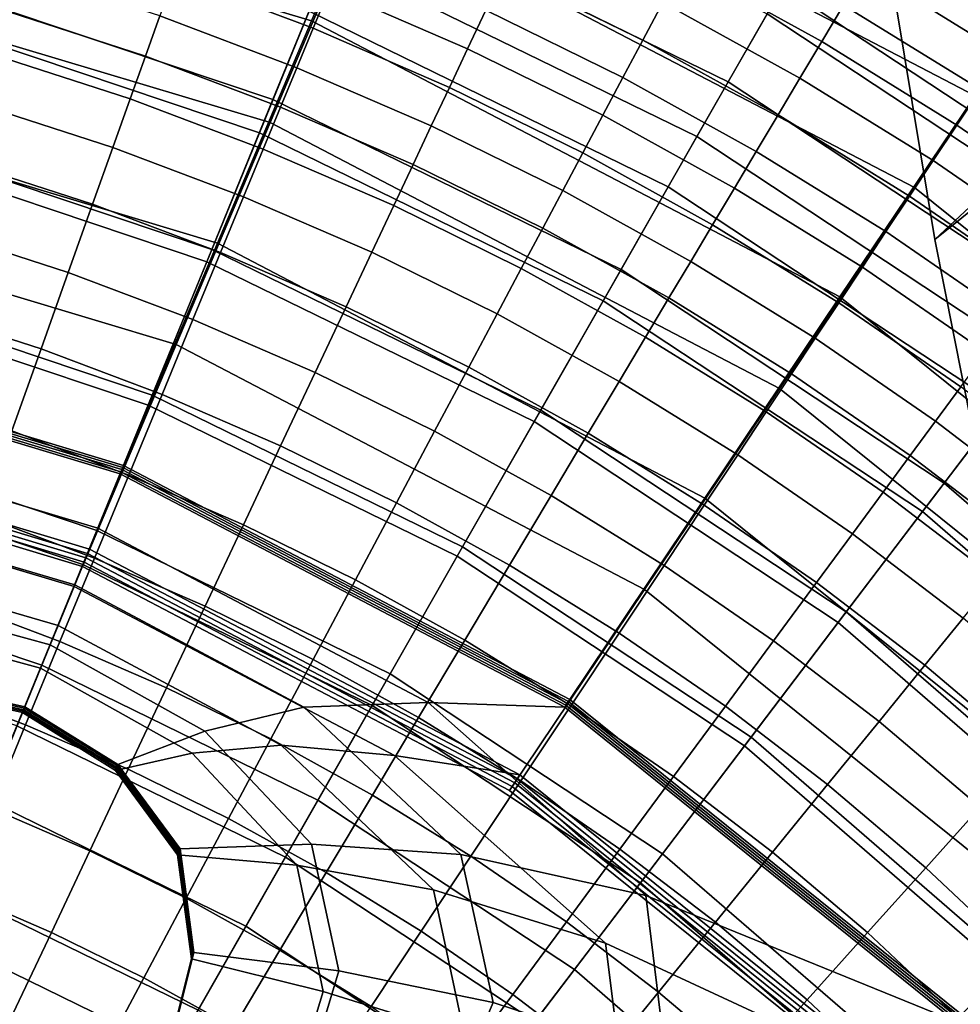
# Model space of a CAD drawing. Extents: x -3.29 to 3.54, y -2.92 to 1.93.
# Tile 132 of 167: x 0.18 to 0.38, y 0.38 to 0.59. Entities that reach past the tile are written whole.
import ezdxf

# ---------------------------------------------------------------- set-up
doc = ezdxf.new("R2010")
doc.units = 0

msp = doc.modelspace()

# ---------------------------------------------------------------- linework, layer by layer
for points in [[(0.44192, 0.60725, 5.10472), (0.37035, 0.54044, 5.14535), (0.34362, 0.70209, 5.22586), (0.41654, 0.76254, 5.18445)], [(0.44465, 0.60014, 5.10937), (0.41855, 0.74787, 5.18845), (0.34362, 0.70209, 5.22586), (0.37035, 0.54044, 5.14535)], [(0.26037, 0.63207, 1.26463), (0.27991, 0.67826, 1.60398), (0.40678, 0.61212, 1.60398), (0.37871, 0.5703, 1.26463)], [(0.24084, 0.58587, 0.92527), (0.12206, 0.62141, 0.92527), (0.13233, 0.67026, 1.26463), (0.26037, 0.63207, 1.26463)], [(0.25175, 0.61091, 1.26714), (0.3661, 0.55123, 1.26714), (0.39414, 0.59301, 1.60598), (0.27126, 0.65705, 1.60598)], [(0.36037, 0.63088, 0.61203), (0.37078, 0.64911, 0.71248), (0.45241, 0.59521, 0.71248), (0.4397, 0.57849, 0.61203)], [(0.23223, 0.56476, 0.9283), (0.25175, 0.61091, 1.26714), (0.12801, 0.6478, 1.26713), (0.11775, 0.59901, 0.92829)], [(0.36591, 0.64059, 0.92095), (0.35801, 0.62675, 0.82142), (0.43683, 0.57471, 0.82142), (0.44647, 0.5874, 0.92095)], [(0.24084, 0.58587, 0.92527), (0.26037, 0.63207, 1.26463), (0.37871, 0.5703, 1.26463), (0.35063, 0.52848, 0.92527)], [(0.33874, 0.59302, 0.62291), (0.25844, 0.63224, 0.62291), (0.2498, 0.61109, 0.52442), (0.32741, 0.57318, 0.52442)], [(0.36037, 0.63088, 0.61203), (0.4397, 0.57849, 0.61203), (0.42539, 0.55966, 0.51158), (0.34863, 0.61034, 0.51158)], [(0.32091, 0.56181, 0.31069), (0.24484, 0.59897, 0.31069), (0.25598, 0.62621, 0.41113), (0.33551, 0.58736, 0.41113)], [(0.34894, 0.61088, 0.72199), (0.42577, 0.56016, 0.72199), (0.43683, 0.57471, 0.82142), (0.35801, 0.62675, 0.82142)], [(0.2328, 0.56951, 0.21622), (0.15653, 0.59513, 0.21622), (0.16462, 0.62592, 0.31069), (0.24484, 0.59897, 0.31069)], [(0.24084, 0.58587, 0.92527), (0.2213, 0.53967, 0.58592), (0.11179, 0.57256, 0.58592), (0.12206, 0.62141, 0.92527)], [(0.22997, 0.56259, 0.33014), (0.2403, 0.58786, 0.42675), (0.16157, 0.61431, 0.42675), (0.15462, 0.5879, 0.33014)], [(0.23223, 0.56476, 0.9283), (0.33805, 0.50946, 0.9283), (0.3661, 0.55123, 1.26714), (0.25175, 0.61091, 1.26714)], [(0.32741, 0.57318, 0.52442), (0.2498, 0.61109, 0.52442), (0.2403, 0.58786, 0.42675), (0.31496, 0.55139, 0.42675)], [(0.34863, 0.61034, 0.51158), (0.42539, 0.55966, 0.51158), (0.40937, 0.53858, 0.41113), (0.33551, 0.58736, 0.41113)], [(0.33874, 0.59302, 0.62291), (0.41332, 0.54378, 0.62291), (0.42577, 0.56016, 0.72199), (0.34894, 0.61088, 0.72199)], [(0.44192, 0.60725, 5.10472), (0.46924, 0.45771, 5.00833), (0.40147, 0.38377, 5.04736), (0.37035, 0.54044, 5.14535)], [(0.31381, 0.5897, 1.63897), (0.28456, 0.60408, 1.63787), (0.28079, 0.59607, 1.64031), (0.30965, 0.58189, 1.641)], [(0.31797, 0.59752, 1.63733), (0.34685, 0.58155, 1.63931), (0.35139, 0.58916, 1.63848), (0.32213, 0.60534, 1.63622)], [(0.36047, 0.60438, 1.63866), (0.35593, 0.59677, 1.63822), (0.38471, 0.57897, 1.64103), (0.38962, 0.58635, 1.64146)], [(0.21521, 0.60355, 1.6471), (0.21224, 0.59522, 1.65114), (0.24114, 0.58432, 1.65049), (0.24452, 0.5925, 1.64654)], [(0.27325, 0.58005, 1.64613), (0.27702, 0.58806, 1.643), (0.24789, 0.60068, 1.64311), (0.24452, 0.5925, 1.64654)], [(0.44465, 0.60014, 5.10937), (0.37035, 0.54044, 5.14535), (0.40147, 0.38377, 5.04736), (0.47242, 0.45292, 5.01346)], [(0.23223, 0.56476, 0.9283), (0.11775, 0.59901, 0.92829), (0.10748, 0.55021, 0.58945), (0.21271, 0.51862, 0.58946)], [(0.30513, 0.53418, 0.21622), (0.2328, 0.56951, 0.21622), (0.24484, 0.59897, 0.31069), (0.32091, 0.56181, 0.31069)], [(0.17773, 0.58779, 1.6609), (0.2063, 0.57855, 1.66084), (0.20927, 0.58689, 1.65569), (0.18029, 0.59626, 1.65601)], [(0.30549, 0.57407, 1.64327), (0.30965, 0.58189, 1.641), (0.28079, 0.59607, 1.64031), (0.27702, 0.58806, 1.643)], [(0.31797, 0.59752, 1.63733), (0.31381, 0.5897, 1.63897), (0.34232, 0.57394, 1.6406), (0.34685, 0.58155, 1.63931)], [(0.35139, 0.58916, 1.63848), (0.37981, 0.57159, 1.6412), (0.38471, 0.57897, 1.64103), (0.35593, 0.59677, 1.63822)], [(0.2328, 0.56951, 0.21622), (0.22006, 0.53834, 0.13373), (0.14796, 0.56256, 0.13373), (0.15653, 0.59513, 0.21622)], [(0.21224, 0.59522, 1.65114), (0.20927, 0.58689, 1.65569), (0.23776, 0.57614, 1.65507), (0.24114, 0.58432, 1.65049)], [(0.27325, 0.58005, 1.64613), (0.24452, 0.5925, 1.64654), (0.24114, 0.58432, 1.65049), (0.26947, 0.57204, 1.64986)], [(0.33874, 0.59302, 0.62291), (0.32741, 0.57318, 0.52442), (0.39949, 0.52558, 0.52442), (0.41332, 0.54378, 0.62291)], [(0.3661, 0.55123, 1.26714), (0.46636, 0.47068, 1.26714), (0.50185, 0.50651, 1.60598), (0.39414, 0.59301, 1.60598)], [(0.31381, 0.5897, 1.63897), (0.30965, 0.58189, 1.641), (0.33778, 0.56633, 1.64222), (0.34232, 0.57394, 1.6406)], [(0.21903, 0.53581, 0.24017), (0.22997, 0.56259, 0.33014), (0.15462, 0.5879, 0.33014), (0.14726, 0.55992, 0.24017)], [(0.17499, 0.57873, 1.66588), (0.20312, 0.56964, 1.66621), (0.2063, 0.57855, 1.66084), (0.17773, 0.58779, 1.6609)], [(0.30142, 0.52768, 0.33014), (0.31496, 0.55139, 0.42675), (0.2403, 0.58786, 0.42675), (0.22997, 0.56259, 0.33014)], [(0.30133, 0.56625, 1.64601), (0.30549, 0.57407, 1.64327), (0.27702, 0.58806, 1.643), (0.27325, 0.58005, 1.64613)], [(0.32091, 0.56181, 0.31069), (0.33551, 0.58736, 0.41113), (0.40937, 0.53858, 0.41113), (0.39157, 0.51516, 0.31069)], [(0.34685, 0.58155, 1.63931), (0.3749, 0.56421, 1.64183), (0.37981, 0.57159, 1.6412), (0.35139, 0.58916, 1.63848)], [(0.2063, 0.57855, 1.66084), (0.23439, 0.56796, 1.66043), (0.23776, 0.57614, 1.65507), (0.20927, 0.58689, 1.65569)], [(0.24084, 0.58587, 0.92527), (0.35063, 0.52848, 0.92527), (0.32256, 0.48666, 0.58592), (0.2213, 0.53967, 0.58592)], [(0.26947, 0.57204, 1.64986), (0.24114, 0.58432, 1.65049), (0.23776, 0.57614, 1.65507), (0.2657, 0.56404, 1.65436)], [(0.30549, 0.57407, 1.64327), (0.33324, 0.55872, 1.64404), (0.33778, 0.56633, 1.64222), (0.30965, 0.58189, 1.641)], [(0.34685, 0.58155, 1.63931), (0.34232, 0.57394, 1.6406), (0.37, 0.55682, 1.64282), (0.3749, 0.56421, 1.64183)], [(0.30133, 0.56625, 1.64601), (0.27325, 0.58005, 1.64613), (0.26947, 0.57204, 1.64986), (0.29717, 0.55843, 1.64942)], [(0.17499, 0.57873, 1.66588), (0.17189, 0.5685, 1.67059), (0.19952, 0.55956, 1.67138), (0.20312, 0.56964, 1.66621)], [(0.20312, 0.56964, 1.66621), (0.23077, 0.5592, 1.66613), (0.23439, 0.56796, 1.66043), (0.2063, 0.57855, 1.66084)], [(0.26193, 0.55603, 1.6598), (0.2657, 0.56404, 1.65436), (0.23776, 0.57614, 1.65507), (0.23439, 0.56796, 1.66043)], [(0.30133, 0.56625, 1.64601), (0.3287, 0.55111, 1.64632), (0.33324, 0.55872, 1.64404), (0.30549, 0.57407, 1.64327)], [(0.32741, 0.57318, 0.52442), (0.31496, 0.55139, 0.42675), (0.3843, 0.50561, 0.42675), (0.39949, 0.52558, 0.52442)], [(0.34232, 0.57394, 1.6406), (0.33778, 0.56633, 1.64222), (0.36509, 0.54944, 1.64406), (0.37, 0.55682, 1.64282)], [(0.2213, 0.53967, 0.58592), (0.20177, 0.49348, 0.24656), (0.10152, 0.52372, 0.24656), (0.11179, 0.57256, 0.58592)], [(0.29717, 0.55843, 1.64942), (0.26947, 0.57204, 1.64986), (0.2657, 0.56404, 1.65436), (0.29301, 0.55061, 1.65371)], [(0.40204, 0.54552, 1.64493), (0.40731, 0.55265, 1.64439), (0.37981, 0.57159, 1.6412), (0.3749, 0.56421, 1.64183)], [(0.20312, 0.56964, 1.66621), (0.19952, 0.55956, 1.67138), (0.22669, 0.54931, 1.67174), (0.23077, 0.5592, 1.66613)], [(0.30513, 0.53418, 0.21622), (0.28843, 0.50494, 0.13373), (0.22006, 0.53834, 0.13373), (0.2328, 0.56951, 0.21622)], [(0.35063, 0.52848, 0.92527), (0.37871, 0.5703, 1.26463), (0.48247, 0.48694, 1.26463), (0.44693, 0.45108, 0.92527)], [(0.17189, 0.5685, 1.67059), (0.16826, 0.55649, 1.67468), (0.19531, 0.54774, 1.67596), (0.19952, 0.55956, 1.67138)], [(0.25789, 0.54746, 1.66572), (0.26193, 0.55603, 1.6598), (0.23439, 0.56796, 1.66043), (0.23077, 0.5592, 1.66613)], [(0.30133, 0.56625, 1.64601), (0.29717, 0.55843, 1.64942), (0.32416, 0.5435, 1.64933), (0.3287, 0.55111, 1.64632)], [(0.33324, 0.55872, 1.64404), (0.36019, 0.54206, 1.64542), (0.36509, 0.54944, 1.64406), (0.33778, 0.56633, 1.64222)], [(0.23223, 0.56476, 0.9283), (0.21271, 0.51862, 0.58946), (0.31001, 0.46768, 0.58946), (0.33805, 0.50946, 0.9283)], [(0.28885, 0.54279, 1.65911), (0.29301, 0.55061, 1.65371), (0.2657, 0.56404, 1.65436), (0.26193, 0.55603, 1.6598)], [(0.40204, 0.54552, 1.64493), (0.3749, 0.56421, 1.64183), (0.37, 0.55682, 1.64282), (0.39678, 0.53838, 1.64571)], [(0.22006, 0.53834, 0.13373), (0.20683, 0.50597, 0.0692), (0.13906, 0.52873, 0.0692), (0.14796, 0.56256, 0.13373)], [(0.28708, 0.50257, 0.24017), (0.30142, 0.52768, 0.33014), (0.22997, 0.56259, 0.33014), (0.21903, 0.53581, 0.24017)], [(0.30513, 0.53418, 0.21622), (0.32091, 0.56181, 0.31069), (0.39157, 0.51516, 0.31069), (0.37231, 0.48982, 0.21622)], [(0.21903, 0.53581, 0.24017), (0.14726, 0.55992, 0.24017), (0.13964, 0.53094, 0.16241), (0.20769, 0.50808, 0.16241)], [(0.19952, 0.55956, 1.67138), (0.19531, 0.54774, 1.67596), (0.2219, 0.53771, 1.67681), (0.22669, 0.54931, 1.67174)], [(0.25789, 0.54746, 1.66572), (0.23077, 0.5592, 1.66613), (0.22669, 0.54931, 1.67174), (0.25333, 0.53777, 1.67167)], [(0.3287, 0.55111, 1.64632), (0.35528, 0.53468, 1.64721), (0.36019, 0.54206, 1.64542), (0.33324, 0.55872, 1.64404)], [(0.29717, 0.55843, 1.64942), (0.29301, 0.55061, 1.65371), (0.31962, 0.53589, 1.65331), (0.32416, 0.5435, 1.64933)], [(0.39678, 0.53838, 1.64571), (0.37, 0.55682, 1.64282), (0.36509, 0.54944, 1.64406), (0.39152, 0.53124, 1.64661)], [(0.16392, 0.54211, 1.67778), (0.19027, 0.53359, 1.67955), (0.19531, 0.54774, 1.67596), (0.16826, 0.55649, 1.67468)], [(0.2844, 0.53443, 1.66513), (0.28885, 0.54279, 1.65911), (0.26193, 0.55603, 1.6598), (0.25789, 0.54746, 1.66572)], [(0.28885, 0.54279, 1.65911), (0.31508, 0.52828, 1.65853), (0.31962, 0.53589, 1.65331), (0.29301, 0.55061, 1.65371)], [(0.30142, 0.52768, 0.33014), (0.36778, 0.48387, 0.33014), (0.3843, 0.50561, 0.42675), (0.31496, 0.55139, 0.42675)], [(0.3287, 0.55111, 1.64632), (0.32416, 0.5435, 1.64933), (0.35038, 0.52729, 1.64974), (0.35528, 0.53468, 1.64721)], [(0.33805, 0.50946, 0.9283), (0.43086, 0.43486, 0.9283), (0.46636, 0.47068, 1.26714), (0.3661, 0.55123, 1.26714)], [(0.21271, 0.51862, 0.58946), (0.10748, 0.55021, 0.58945), (0.09722, 0.50142, 0.2506), (0.1932, 0.47247, 0.25062)], [(0.25333, 0.53777, 1.67167), (0.22669, 0.54931, 1.67174), (0.2219, 0.53771, 1.67681), (0.24798, 0.52641, 1.6772)], [(0.38626, 0.5241, 1.64753), (0.39152, 0.53124, 1.64661), (0.36509, 0.54944, 1.64406), (0.36019, 0.54206, 1.64542)], [(0.19027, 0.53359, 1.67955), (0.21617, 0.52382, 1.68094), (0.2219, 0.53771, 1.67681), (0.19531, 0.54774, 1.67596)], [(0.2844, 0.53443, 1.66513), (0.25789, 0.54746, 1.66572), (0.25333, 0.53777, 1.67167), (0.27937, 0.52498, 1.67131)], [(0.2844, 0.53443, 1.66513), (0.31023, 0.52014, 1.66451), (0.31508, 0.52828, 1.65853), (0.28885, 0.54279, 1.65911)], [(0.32416, 0.5435, 1.64933), (0.31962, 0.53589, 1.65331), (0.34547, 0.51991, 1.65331), (0.35038, 0.52729, 1.64974)], [(0.15903, 0.52597, 1.67975), (0.1846, 0.51771, 1.68198), (0.19027, 0.53359, 1.67955), (0.16392, 0.54211, 1.67778)], [(0.381, 0.51696, 1.64882), (0.38626, 0.5241, 1.64753), (0.36019, 0.54206, 1.64542), (0.35528, 0.53468, 1.64721)], [(0.2213, 0.53967, 0.58592), (0.32256, 0.48666, 0.58592), (0.29449, 0.44484, 0.24656), (0.20177, 0.49348, 0.24656)], [(0.28843, 0.50494, 0.13373), (0.27109, 0.47458, 0.0692), (0.20683, 0.50597, 0.0692), (0.22006, 0.53834, 0.13373)], [(0.24157, 0.51282, 1.68185), (0.24798, 0.52641, 1.6772), (0.2219, 0.53771, 1.67681), (0.21617, 0.52382, 1.68094)], [(0.27937, 0.52498, 1.67131), (0.25333, 0.53777, 1.67167), (0.24798, 0.52641, 1.6772), (0.27347, 0.51388, 1.67719)], [(0.28708, 0.50257, 0.24017), (0.21903, 0.53581, 0.24017), (0.20769, 0.50808, 0.16241), (0.27222, 0.47656, 0.16241)], [(0.2844, 0.53443, 1.66513), (0.27937, 0.52498, 1.67131), (0.30474, 0.51094, 1.67078), (0.31023, 0.52014, 1.66451)], [(0.30513, 0.53418, 0.21622), (0.37231, 0.48982, 0.21622), (0.35193, 0.46301, 0.13373), (0.28843, 0.50494, 0.13373)], [(0.31508, 0.52828, 1.65853), (0.34056, 0.51253, 1.65822), (0.34547, 0.51991, 1.65331), (0.31962, 0.53589, 1.65331)], [(0.381, 0.51696, 1.64882), (0.35528, 0.53468, 1.64721), (0.35038, 0.52729, 1.64974), (0.37574, 0.50983, 1.65083)], [(0.1846, 0.51771, 1.68198), (0.20974, 0.50822, 1.6839), (0.21617, 0.52382, 1.68094), (0.19027, 0.53359, 1.67955)], [(0.20769, 0.50808, 0.16241), (0.13964, 0.53094, 0.16241), (0.13191, 0.50153, 0.10242), (0.19619, 0.47994, 0.10242)], [(0.19331, 0.47291, 0.02861), (0.12998, 0.49419, 0.02861), (0.13906, 0.52873, 0.0692), (0.20683, 0.50597, 0.0692)], [(0.31023, 0.52014, 1.66451), (0.33532, 0.50463, 1.66401), (0.34056, 0.51253, 1.65822), (0.31508, 0.52828, 1.65853)], [(0.35063, 0.52848, 0.92527), (0.44693, 0.45108, 0.92527), (0.4114, 0.41522, 0.58592), (0.32256, 0.48666, 0.58592)], [(0.15903, 0.52597, 1.67975), (0.1538, 0.50865, 1.68045), (0.17852, 0.50065, 1.68309), (0.1846, 0.51771, 1.68198)], [(0.2664, 0.50061, 1.6823), (0.27347, 0.51388, 1.67719), (0.24798, 0.52641, 1.6772), (0.24157, 0.51282, 1.68185)], [(0.28708, 0.50257, 0.24017), (0.35028, 0.46084, 0.24017), (0.36778, 0.48387, 0.33014), (0.30142, 0.52768, 0.33014)], [(0.37574, 0.50983, 1.65083), (0.35038, 0.52729, 1.64974), (0.34547, 0.51991, 1.65331), (0.37048, 0.50269, 1.65389)], [(0.27937, 0.52498, 1.67131), (0.27347, 0.51388, 1.67719), (0.2983, 0.50015, 1.67687), (0.30474, 0.51094, 1.67078)], [(0.20121, 0.49216, 0.23687), (0.20102, 0.49172, 0.23364), (0.10113, 0.52185, 0.23364), (0.10123, 0.52232, 0.23687)], [(0.1964, 0.4804, 0.23269), (0.12208, 0.50267, 0.23259), (0.10113, 0.52185, 0.23364), (0.20102, 0.49172, 0.23364)], [(0.2014, 0.4926, 0.2401), (0.20121, 0.49216, 0.23687), (0.10123, 0.52232, 0.23687), (0.10133, 0.52279, 0.2401)], [(0.2014, 0.4926, 0.2401), (0.10133, 0.52279, 0.2401), (0.10143, 0.52325, 0.24333), (0.20158, 0.49304, 0.24333)], [(0.20158, 0.49304, 0.24333), (0.10143, 0.52325, 0.24333), (0.10152, 0.52372, 0.24656), (0.20177, 0.49348, 0.24656)], [(0.23438, 0.49755, 1.68537), (0.24157, 0.51282, 1.68185), (0.21617, 0.52382, 1.68094), (0.20974, 0.50822, 1.6839)], [(0.31023, 0.52014, 1.66451), (0.30474, 0.51094, 1.67078), (0.32938, 0.4957, 1.6702), (0.33532, 0.50463, 1.66401)], [(0.36522, 0.49555, 1.65837), (0.37048, 0.50269, 1.65389), (0.34547, 0.51991, 1.65331), (0.34056, 0.51253, 1.65822)], [(0.21271, 0.51862, 0.58946), (0.1932, 0.47247, 0.25062), (0.28196, 0.42591, 0.25062), (0.31001, 0.46768, 0.58946)], [(0.1846, 0.51771, 1.68198), (0.17852, 0.50065, 1.68309), (0.20283, 0.49148, 1.6855), (0.20974, 0.50822, 1.6839)], [(0.2664, 0.50061, 1.6823), (0.2906, 0.48723, 1.6823), (0.2983, 0.50015, 1.67687), (0.27347, 0.51388, 1.67719)], [(0.37231, 0.48982, 0.21622), (0.39157, 0.51516, 0.31069), (0.45553, 0.45975, 0.31069), (0.43312, 0.43714, 0.21622)], [(0.25847, 0.48571, 1.68633), (0.2664, 0.50061, 1.6823), (0.24157, 0.51282, 1.68185), (0.23438, 0.49755, 1.68537)], [(0.35959, 0.48791, 1.66379), (0.36522, 0.49555, 1.65837), (0.34056, 0.51253, 1.65822), (0.33532, 0.50463, 1.66401)], [(0.30474, 0.51094, 1.67078), (0.2983, 0.50015, 1.67687), (0.32243, 0.48523, 1.67631), (0.32938, 0.4957, 1.6702)], [(0.40019, 0.49113, 1.65216), (0.37574, 0.50983, 1.65083), (0.37048, 0.50269, 1.65389), (0.39459, 0.48426, 1.65468)], [(0.27222, 0.47656, 0.16241), (0.20769, 0.50808, 0.16241), (0.19619, 0.47994, 0.10242), (0.25714, 0.45016, 0.10242)], [(0.23438, 0.49755, 1.68537), (0.20974, 0.50822, 1.6839), (0.20283, 0.49148, 1.6855), (0.22666, 0.48116, 1.68751)], [(0.33805, 0.50946, 0.9283), (0.31001, 0.46768, 0.58946), (0.39537, 0.39904, 0.58947), (0.43086, 0.43486, 0.9283)], [(0.25338, 0.44357, 0.02861), (0.19331, 0.47291, 0.02861), (0.20683, 0.50597, 0.0692), (0.27109, 0.47458, 0.0692)], [(0.36778, 0.48387, 0.33014), (0.42786, 0.43182, 0.33014), (0.44708, 0.45122, 0.42675), (0.3843, 0.50561, 0.42675)], [(0.19392, 0.47428, 0.25072), (0.09758, 0.50334, 0.25071), (0.09775, 0.50429, 0.25076), (0.19428, 0.47518, 0.25077)], [(0.19428, 0.47518, 0.25077), (0.09775, 0.50429, 0.25076), (0.09793, 0.50525, 0.25082), (0.19464, 0.47608, 0.25082)], [(0.19147, 0.46832, 0.25193), (0.19464, 0.47608, 0.25082), (0.09793, 0.50525, 0.25082), (0.11934, 0.48987, 0.25185)], [(0.28843, 0.50494, 0.13373), (0.35193, 0.46301, 0.13373), (0.33077, 0.43517, 0.0692), (0.27109, 0.47458, 0.0692)], [(0.35959, 0.48791, 1.66379), (0.33532, 0.50463, 1.66401), (0.32938, 0.4957, 1.6702), (0.35323, 0.47928, 1.66968)], [(0.19356, 0.47337, 0.25067), (0.1932, 0.47247, 0.25062), (0.09722, 0.50142, 0.2506), (0.0974, 0.50238, 0.25066)], [(0.19392, 0.47428, 0.25072), (0.19356, 0.47337, 0.25067), (0.0974, 0.50238, 0.25066), (0.09758, 0.50334, 0.25071)], [(0.19161, 0.46869, 0.23178), (0.13979, 0.48388, 0.23163), (0.12208, 0.50267, 0.23259), (0.1964, 0.4804, 0.23269)], [(0.18474, 0.45193, 0.06577), (0.19619, 0.47994, 0.10242), (0.13191, 0.50153, 0.10242), (0.12421, 0.47227, 0.06577)], [(0.28708, 0.50257, 0.24017), (0.27222, 0.47656, 0.16241), (0.33215, 0.43699, 0.16241), (0.35028, 0.46084, 0.24017)], [(0.38898, 0.47738, 1.65864), (0.39459, 0.48426, 1.65468), (0.37048, 0.50269, 1.65389), (0.36522, 0.49555, 1.65837)], [(0.17852, 0.50065, 1.68309), (0.17223, 0.48302, 1.68269), (0.19568, 0.47417, 1.68553), (0.20283, 0.49148, 1.6855)], [(0.25847, 0.48571, 1.68633), (0.28195, 0.47272, 1.68674), (0.2906, 0.48723, 1.6823), (0.2664, 0.50061, 1.6823)], [(0.2906, 0.48723, 1.6823), (0.3141, 0.4727, 1.68188), (0.32243, 0.48523, 1.67631), (0.2983, 0.50015, 1.67687)], [(0.25847, 0.48571, 1.68633), (0.23438, 0.49755, 1.68537), (0.22666, 0.48116, 1.68751), (0.24996, 0.46971, 1.689)], [(0.35323, 0.47928, 1.66968), (0.32938, 0.4957, 1.6702), (0.32243, 0.48523, 1.67631), (0.34577, 0.46916, 1.67559)], [(0.38299, 0.47002, 1.66358), (0.38898, 0.47738, 1.65864), (0.36522, 0.49555, 1.65837), (0.35959, 0.48791, 1.66379)], [(0.17959, 0.43934, 0.00598), (0.12075, 0.45911, 0.00598), (0.12998, 0.49419, 0.02861), (0.19331, 0.47291, 0.02861)], [(0.20158, 0.49304, 0.24333), (0.20177, 0.49348, 0.24656), (0.29449, 0.44484, 0.24656), (0.29422, 0.44444, 0.24333)], [(0.22666, 0.48116, 1.68751), (0.20283, 0.49148, 1.6855), (0.19568, 0.47417, 1.68553), (0.21868, 0.46421, 1.68803)], [(0.1964, 0.4804, 0.23269), (0.20102, 0.49172, 0.23364), (0.29342, 0.44325, 0.23364), (0.26503, 0.44423, 0.23259)], [(0.20121, 0.49216, 0.23687), (0.29368, 0.44364, 0.23687), (0.29342, 0.44325, 0.23364), (0.20102, 0.49172, 0.23364)], [(0.2014, 0.4926, 0.2401), (0.29395, 0.44404, 0.2401), (0.29368, 0.44364, 0.23687), (0.20121, 0.49216, 0.23687)], [(0.2014, 0.4926, 0.2401), (0.20158, 0.49304, 0.24333), (0.29422, 0.44444, 0.24333), (0.29395, 0.44404, 0.2401)], [(0.18814, 0.4602, 0.25306), (0.19147, 0.46832, 0.25193), (0.11934, 0.48987, 0.25185), (0.13763, 0.47492, 0.25294)], [(0.37231, 0.48982, 0.21622), (0.43312, 0.43714, 0.21622), (0.40942, 0.41321, 0.13373), (0.35193, 0.46301, 0.13373)], [(0.28195, 0.47272, 1.68674), (0.30475, 0.45862, 1.68652), (0.3141, 0.4727, 1.68188), (0.2906, 0.48723, 1.6823)], [(0.38299, 0.47002, 1.66358), (0.35959, 0.48791, 1.66379), (0.35323, 0.47928, 1.66968), (0.37621, 0.46171, 1.66905)], [(0.25847, 0.48571, 1.68633), (0.24996, 0.46971, 1.689), (0.27266, 0.45715, 1.68982), (0.28195, 0.47272, 1.68674)], [(0.32256, 0.48666, 0.58592), (0.4114, 0.41522, 0.58592), (0.37587, 0.37935, 0.24656), (0.29449, 0.44484, 0.24656)], [(0.33684, 0.45704, 1.68104), (0.34577, 0.46916, 1.67559), (0.32243, 0.48523, 1.67631), (0.3141, 0.4727, 1.68188)], [(0.19161, 0.46869, 0.23178), (0.1865, 0.45619, 0.23094), (0.15102, 0.46589, 0.2308), (0.13979, 0.48388, 0.23163)], [(0.16595, 0.46539, 1.68064), (0.18854, 0.45686, 1.68378), (0.19568, 0.47417, 1.68553), (0.17223, 0.48302, 1.68269)], [(0.35028, 0.46084, 0.24017), (0.40749, 0.41127, 0.24017), (0.42786, 0.43182, 0.33014), (0.36778, 0.48387, 0.33014)], [(0.24996, 0.46971, 1.689), (0.22666, 0.48116, 1.68751), (0.21868, 0.46421, 1.68803), (0.24115, 0.45317, 1.68999)], [(0.24214, 0.4239, 0.06577), (0.25714, 0.45016, 0.10242), (0.19619, 0.47994, 0.10242), (0.18474, 0.45193, 0.06577)], [(0.19161, 0.46869, 0.23178), (0.1964, 0.4804, 0.23269), (0.26503, 0.44423, 0.23259), (0.23923, 0.44323, 0.23163)], [(0.37621, 0.46171, 1.66905), (0.35323, 0.47928, 1.66968), (0.34577, 0.46916, 1.67559), (0.36827, 0.45196, 1.6746)], [(0.18814, 0.4602, 0.25306), (0.13763, 0.47492, 0.25294), (0.14964, 0.4608, 0.25412), (0.18452, 0.45134, 0.25425)], [(0.19147, 0.46832, 0.25193), (0.25803, 0.43318, 0.25186), (0.28409, 0.42915, 0.25082), (0.19464, 0.47608, 0.25082)], [(0.19392, 0.47428, 0.25072), (0.19428, 0.47518, 0.25077), (0.28356, 0.42834, 0.25077), (0.28303, 0.42753, 0.25072)], [(0.19428, 0.47518, 0.25077), (0.19464, 0.47608, 0.25082), (0.28409, 0.42915, 0.25082), (0.28356, 0.42834, 0.25077)], [(0.27222, 0.47656, 0.16241), (0.25714, 0.45016, 0.10242), (0.31375, 0.41278, 0.10242), (0.33215, 0.43699, 0.16241)], [(0.23539, 0.41208, 0.00598), (0.17959, 0.43934, 0.00598), (0.19331, 0.47291, 0.02861), (0.25338, 0.44357, 0.02861)], [(0.21069, 0.44727, 1.68667), (0.21868, 0.46421, 1.68803), (0.19568, 0.47417, 1.68553), (0.18854, 0.45686, 1.68378)], [(0.19356, 0.47337, 0.25067), (0.28249, 0.42672, 0.25067), (0.28196, 0.42591, 0.25062), (0.1932, 0.47247, 0.25062)], [(0.19392, 0.47428, 0.25072), (0.28303, 0.42753, 0.25072), (0.28249, 0.42672, 0.25067), (0.19356, 0.47337, 0.25067)], [(0.25338, 0.44357, 0.02861), (0.27109, 0.47458, 0.0692), (0.33077, 0.43517, 0.0692), (0.30916, 0.40674, 0.02861)], [(0.28195, 0.47272, 1.68674), (0.27266, 0.45715, 1.68982), (0.29471, 0.44352, 1.68986), (0.30475, 0.45862, 1.68652)], [(0.17333, 0.42403, 0.04663), (0.18474, 0.45193, 0.06577), (0.12421, 0.47227, 0.06577), (0.11654, 0.44311, 0.04663)], [(0.32681, 0.44343, 1.68564), (0.33684, 0.45704, 1.68104), (0.3141, 0.4727, 1.68188), (0.30475, 0.45862, 1.68652)], [(0.19161, 0.46869, 0.23178), (0.23923, 0.44323, 0.23163), (0.21861, 0.43826, 0.2308), (0.1865, 0.45619, 0.23094)], [(0.24996, 0.46971, 1.689), (0.24115, 0.45317, 1.68999), (0.26306, 0.44105, 1.69122), (0.27266, 0.45715, 1.68982)], [(0.35875, 0.44028, 1.67976), (0.36827, 0.45196, 1.6746), (0.34577, 0.46916, 1.67559), (0.33684, 0.45704, 1.68104)], [(0.18814, 0.4602, 0.25306), (0.2345, 0.43531, 0.25294), (0.25803, 0.43318, 0.25186), (0.19147, 0.46832, 0.25193)], [(0.31001, 0.46768, 0.58946), (0.28196, 0.42591, 0.25062), (0.35988, 0.36321, 0.25063), (0.39537, 0.39904, 0.58947)], [(0.1865, 0.45619, 0.23094), (0.18123, 0.44329, 0.23014), (0.15902, 0.4483, 0.23005), (0.15102, 0.46589, 0.2308)], [(0.15966, 0.44775, 1.67725), (0.1814, 0.43955, 1.68059), (0.18854, 0.45686, 1.68378), (0.16595, 0.46539, 1.68064)], [(0.23235, 0.43662, 1.68903), (0.24115, 0.45317, 1.68999), (0.21868, 0.46421, 1.68803), (0.21069, 0.44727, 1.68667)], [(0.35193, 0.46301, 0.13373), (0.40942, 0.41321, 0.13373), (0.3848, 0.38837, 0.0692), (0.33077, 0.43517, 0.0692)], [(0.18452, 0.45134, 0.25425), (0.14964, 0.4608, 0.25412), (0.15852, 0.4471, 0.25536), (0.18074, 0.44211, 0.25546)], [(0.35028, 0.46084, 0.24017), (0.33215, 0.43699, 0.16241), (0.3864, 0.38999, 0.16241), (0.40749, 0.41127, 0.24017)], [(0.37621, 0.46171, 1.66905), (0.36827, 0.45196, 1.6746), (0.38985, 0.43365, 1.67323), (0.39827, 0.44301, 1.66813)], [(0.18814, 0.4602, 0.25306), (0.18452, 0.45134, 0.25425), (0.21603, 0.43365, 0.25412), (0.2345, 0.43531, 0.25294)], [(0.32681, 0.44343, 1.68564), (0.30475, 0.45862, 1.68652), (0.29471, 0.44352, 1.68986), (0.31604, 0.42883, 1.68897)], [(0.20271, 0.43032, 1.68375), (0.21069, 0.44727, 1.68667), (0.18854, 0.45686, 1.68378), (0.1814, 0.43955, 1.68059)], [(0.27266, 0.45715, 1.68982), (0.26306, 0.44105, 1.69122), (0.28433, 0.4279, 1.69151), (0.29471, 0.44352, 1.68986)], [(0.34807, 0.42717, 1.68413), (0.35875, 0.44028, 1.67976), (0.33684, 0.45704, 1.68104), (0.32681, 0.44343, 1.68564)], [(0.1865, 0.45619, 0.23094), (0.21861, 0.43826, 0.2308), (0.20058, 0.43131, 0.23005), (0.18123, 0.44329, 0.23014)], [(0.23235, 0.43662, 1.68903), (0.25345, 0.42495, 1.69059), (0.26306, 0.44105, 1.69122), (0.24115, 0.45317, 1.68999)], [(0.22719, 0.39772, 0.04663), (0.24214, 0.4239, 0.06577), (0.18474, 0.45193, 0.06577), (0.17333, 0.42403, 0.04663)], [(0.18452, 0.45134, 0.25425), (0.18074, 0.44211, 0.25546), (0.2001, 0.4301, 0.25536), (0.21603, 0.43365, 0.25412)], [(0.35875, 0.44028, 1.67976), (0.37978, 0.42245, 1.67801), (0.38985, 0.43365, 1.67323), (0.36827, 0.45196, 1.6746)], [(0.18111, 0.443, 0.23647), (0.15889, 0.448, 0.23638), (0.15902, 0.4483, 0.23005), (0.18123, 0.44329, 0.23014)], [(0.24214, 0.4239, 0.06577), (0.29544, 0.3887, 0.06577), (0.31375, 0.41278, 0.10242), (0.25714, 0.45016, 0.10242)], [(0.15966, 0.44775, 1.67725), (0.15337, 0.43012, 1.67287), (0.17425, 0.42224, 1.67629), (0.1814, 0.43955, 1.68059)], [(0.18086, 0.4424, 0.24913), (0.18074, 0.44211, 0.25546), (0.15852, 0.4471, 0.25536), (0.15864, 0.4474, 0.24903)], [(0.18098, 0.4427, 0.2428), (0.18086, 0.4424, 0.24913), (0.15864, 0.4474, 0.24903), (0.15877, 0.4477, 0.2427)], [(0.18098, 0.4427, 0.2428), (0.15877, 0.4477, 0.2427), (0.15889, 0.448, 0.23638), (0.18111, 0.443, 0.23647)], [(0.22355, 0.42008, 1.6864), (0.23235, 0.43662, 1.68903), (0.21069, 0.44727, 1.68667), (0.20271, 0.43032, 1.68375)], [(0.23923, 0.44323, 0.23163), (0.26503, 0.44423, 0.23259), (0.31028, 0.40411, 0.23201), (0.27182, 0.41258, 0.23109)], [(0.26503, 0.44423, 0.23259), (0.29342, 0.44325, 0.23364), (0.37451, 0.37799, 0.23364), (0.31028, 0.40411, 0.23201)], [(0.29395, 0.44404, 0.2401), (0.29422, 0.44444, 0.24333), (0.37553, 0.37901, 0.24333), (0.37519, 0.37867, 0.2401)], [(0.29422, 0.44444, 0.24333), (0.29449, 0.44484, 0.24656), (0.37587, 0.37935, 0.24656), (0.37553, 0.37901, 0.24333)], [(0.18086, 0.4424, 0.24913), (0.20022, 0.4304, 0.24903), (0.2001, 0.4301, 0.25536), (0.18074, 0.44211, 0.25546)], [(0.18098, 0.4427, 0.2428), (0.20034, 0.4307, 0.2427), (0.20022, 0.4304, 0.24903), (0.18086, 0.4424, 0.24913)], [(0.18098, 0.4427, 0.2428), (0.18111, 0.443, 0.23647), (0.20046, 0.43101, 0.23638), (0.20034, 0.4307, 0.2427)], [(0.18111, 0.443, 0.23647), (0.18123, 0.44329, 0.23014), (0.20058, 0.43131, 0.23005), (0.20046, 0.43101, 0.23638)], [(0.23923, 0.44323, 0.23163), (0.27182, 0.41258, 0.23109), (0.24079, 0.41477, 0.23037), (0.21861, 0.43826, 0.2308)], [(0.23539, 0.41208, 0.00598), (0.25338, 0.44357, 0.02861), (0.30916, 0.40674, 0.02861), (0.28721, 0.37787, 0.00598)], [(0.31604, 0.42883, 1.68897), (0.29471, 0.44352, 1.68986), (0.28433, 0.4279, 1.69151), (0.30491, 0.41372, 1.69065)], [(0.29368, 0.44364, 0.23687), (0.37485, 0.37833, 0.23687), (0.37451, 0.37799, 0.23364), (0.29342, 0.44325, 0.23364)], [(0.29395, 0.44404, 0.2401), (0.37519, 0.37867, 0.2401), (0.37485, 0.37833, 0.23687), (0.29368, 0.44364, 0.23687)], [(0.34807, 0.42717, 1.68413), (0.32681, 0.44343, 1.68564), (0.31604, 0.42883, 1.68897), (0.33661, 0.4131, 1.68729)], [(0.25345, 0.42495, 1.69059), (0.27395, 0.41228, 1.69109), (0.28433, 0.4279, 1.69151), (0.26306, 0.44105, 1.69122)], [(0.34807, 0.42717, 1.68413), (0.36847, 0.40987, 1.68205), (0.37978, 0.42245, 1.67801), (0.35875, 0.44028, 1.67976)], [(0.23539, 0.41208, 0.00598), (0.21722, 0.38027, -0.00468), (0.16573, 0.40542, -0.00468), (0.17959, 0.43934, 0.00598)], [(0.20271, 0.43032, 1.68375), (0.1814, 0.43955, 1.68059), (0.17425, 0.42224, 1.67629), (0.19473, 0.41337, 1.67959)], [(0.21861, 0.43826, 0.2308), (0.24079, 0.41477, 0.23037), (0.21349, 0.41381, 0.22977), (0.20058, 0.43131, 0.23005)], [(0.22355, 0.42008, 1.6864), (0.24385, 0.40885, 1.68823), (0.25345, 0.42495, 1.69059), (0.23235, 0.43662, 1.68903)], [(0.33215, 0.43699, 0.16241), (0.31375, 0.41278, 0.10242), (0.365, 0.36839, 0.10242), (0.3864, 0.38999, 0.16241)], [(0.2345, 0.43531, 0.25294), (0.21603, 0.43365, 0.25412), (0.23774, 0.41038, 0.25376), (0.26616, 0.40525, 0.25254)], [(0.2345, 0.43531, 0.25294), (0.26616, 0.40525, 0.25254), (0.30193, 0.39418, 0.25153), (0.25803, 0.43318, 0.25186)], [(0.30916, 0.40674, 0.02861), (0.33077, 0.43517, 0.0692), (0.3848, 0.38837, 0.0692), (0.35966, 0.36299, 0.02861)], [(0.21603, 0.43365, 0.25412), (0.2001, 0.4301, 0.25536), (0.21299, 0.41254, 0.25508), (0.23774, 0.41038, 0.25376)], [(0.25803, 0.43318, 0.25186), (0.30193, 0.39418, 0.25153), (0.36261, 0.36597, 0.25082), (0.28409, 0.42915, 0.25082)], [(0.22355, 0.42008, 1.6864), (0.20271, 0.43032, 1.68375), (0.19473, 0.41337, 1.67959), (0.21474, 0.40354, 1.68243)], [(0.20022, 0.4304, 0.24903), (0.21312, 0.41286, 0.24875), (0.21299, 0.41254, 0.25508), (0.2001, 0.4301, 0.25536)], [(0.20034, 0.4307, 0.2427), (0.21324, 0.41318, 0.24242), (0.21312, 0.41286, 0.24875), (0.20022, 0.4304, 0.24903)], [(0.20034, 0.4307, 0.2427), (0.20046, 0.43101, 0.23638), (0.21337, 0.41349, 0.23609), (0.21324, 0.41318, 0.24242)], [(0.20046, 0.43101, 0.23638), (0.20058, 0.43131, 0.23005), (0.21349, 0.41381, 0.22977), (0.21337, 0.41349, 0.23609)], [(0.29378, 0.39862, 1.69026), (0.30491, 0.41372, 1.69065), (0.28433, 0.4279, 1.69151), (0.27395, 0.41228, 1.69109)], [(0.28303, 0.42753, 0.25072), (0.28356, 0.42834, 0.25077), (0.36192, 0.36528, 0.25077), (0.36124, 0.36459, 0.25073)], [(0.28356, 0.42834, 0.25077), (0.28409, 0.42915, 0.25082), (0.36261, 0.36597, 0.25082), (0.36192, 0.36528, 0.25077)], [(0.33661, 0.4131, 1.68729), (0.31604, 0.42883, 1.68897), (0.30491, 0.41372, 1.69065), (0.32475, 0.39855, 1.68883)], [(0.28249, 0.42672, 0.25067), (0.36056, 0.3639, 0.25068), (0.35988, 0.36321, 0.25063), (0.28196, 0.42591, 0.25062)], [(0.28303, 0.42753, 0.25072), (0.36124, 0.36459, 0.25073), (0.36056, 0.3639, 0.25068), (0.28249, 0.42672, 0.25067)], [(0.34807, 0.42717, 1.68413), (0.33661, 0.4131, 1.68729), (0.35634, 0.39637, 1.68494), (0.36847, 0.40987, 1.68205)], [(0.22719, 0.39772, 0.04663), (0.17333, 0.42403, 0.04663), (0.16195, 0.3962, 0.03916), (0.21227, 0.37162, 0.03916)], [(0.22719, 0.39772, 0.04663), (0.2772, 0.3647, 0.04663), (0.29544, 0.3887, 0.06577), (0.24214, 0.4239, 0.06577)], [(0.24385, 0.40885, 1.68823), (0.26357, 0.39666, 1.68892), (0.27395, 0.41228, 1.69109), (0.25345, 0.42495, 1.69059)], [(0.19473, 0.41337, 1.67959), (0.17425, 0.42224, 1.67629), (0.16711, 0.40493, 1.6712), (0.18675, 0.39643, 1.67451)], [(0.36847, 0.40987, 1.68205), (0.38796, 0.39155, 1.67946), (0.39986, 0.40357, 1.67577), (0.37978, 0.42245, 1.67801)], [(0.22355, 0.42008, 1.6864), (0.21474, 0.40354, 1.68243), (0.23425, 0.39275, 1.68444), (0.24385, 0.40885, 1.68823)], [(0.21474, 0.40354, 1.68243), (0.19473, 0.41337, 1.67959), (0.18675, 0.39643, 1.67451), (0.20594, 0.38699, 1.67741)], [(0.2161, 0.39158, 0.24195), (0.21324, 0.41318, 0.24242), (0.21337, 0.41349, 0.23609), (0.21624, 0.39192, 0.23562)], [(0.21624, 0.39192, 0.23562), (0.21337, 0.41349, 0.23609), (0.21349, 0.41381, 0.22977), (0.21637, 0.39226, 0.2293)], [(0.2465, 0.3884, 0.22966), (0.21637, 0.39226, 0.2293), (0.21349, 0.41381, 0.22977), (0.24079, 0.41477, 0.23037)], [(0.27856, 0.38188, 0.23009), (0.2465, 0.3884, 0.22966), (0.24079, 0.41477, 0.23037), (0.27182, 0.41258, 0.23109)], [(0.3129, 0.384, 1.68834), (0.32475, 0.39855, 1.68883), (0.30491, 0.41372, 1.69065), (0.29378, 0.39862, 1.69026)], [(0.21597, 0.39124, 0.24828), (0.21584, 0.3909, 0.2546), (0.21299, 0.41254, 0.25508), (0.21312, 0.41286, 0.24875)], [(0.2432, 0.38415, 0.25315), (0.23774, 0.41038, 0.25376), (0.21299, 0.41254, 0.25508), (0.21584, 0.3909, 0.2546)], [(0.2161, 0.39158, 0.24195), (0.21597, 0.39124, 0.24828), (0.21312, 0.41286, 0.24875), (0.21324, 0.41318, 0.24242)], [(0.23539, 0.41208, 0.00598), (0.28721, 0.37787, 0.00598), (0.26504, 0.34869, -0.00468), (0.21722, 0.38027, -0.00468)], [(0.28265, 0.38352, 1.68814), (0.29378, 0.39862, 1.69026), (0.27395, 0.41228, 1.69109), (0.26357, 0.39666, 1.68892)], [(0.27856, 0.38188, 0.23009), (0.27182, 0.41258, 0.23109), (0.31028, 0.40411, 0.23201), (0.31446, 0.37004, 0.23066)], [(0.29544, 0.3887, 0.06577), (0.3437, 0.34689, 0.06577), (0.365, 0.36839, 0.10242), (0.31375, 0.41278, 0.10242)], [(0.33661, 0.4131, 1.68729), (0.32475, 0.39855, 1.68883), (0.34379, 0.38241, 1.68625), (0.35634, 0.39637, 1.68494)], [(0.27259, 0.375, 0.25185), (0.26616, 0.40525, 0.25254), (0.23774, 0.41038, 0.25376), (0.2432, 0.38415, 0.25315)], [(0.36847, 0.40987, 1.68205), (0.35634, 0.39637, 1.68494), (0.37518, 0.37866, 1.68204), (0.38796, 0.39155, 1.67946)], [(0.24385, 0.40885, 1.68823), (0.23425, 0.39275, 1.68444), (0.25319, 0.38104, 1.68529), (0.26357, 0.39666, 1.68892)], [(0.21722, 0.38027, -0.00468), (0.19895, 0.3483, -0.00935), (0.15179, 0.37133, -0.00935), (0.16573, 0.40542, -0.00468)], [(0.27259, 0.375, 0.25185), (0.30606, 0.36106, 0.25085), (0.30193, 0.39418, 0.25153), (0.26616, 0.40525, 0.25254)], [(0.28721, 0.37787, 0.00598), (0.30916, 0.40674, 0.02861), (0.35966, 0.36299, 0.02861), (0.33412, 0.33722, 0.00598)], [(0.17876, 0.37948, 1.66883), (0.18675, 0.39643, 1.67451), (0.16711, 0.40493, 1.6712), (0.15997, 0.38762, 1.66564)], [(0.21474, 0.40354, 1.68243), (0.20594, 0.38699, 1.67741), (0.22464, 0.37665, 1.67952), (0.23425, 0.39275, 1.68444)], [(0.31446, 0.37004, 0.23066), (0.31028, 0.40411, 0.23201), (0.37451, 0.37799, 0.23364), (0.34654, 0.34975, 0.23097)], [(0.22719, 0.39772, 0.04663), (0.21227, 0.37162, 0.03916), (0.25901, 0.34076, 0.03916), (0.2772, 0.3647, 0.04663)], [(0.30104, 0.36945, 1.68619), (0.3129, 0.384, 1.68834), (0.29378, 0.39862, 1.69026), (0.28265, 0.38352, 1.68814)], [(0.3129, 0.384, 1.68834), (0.33124, 0.36845, 1.68558), (0.34379, 0.38241, 1.68625), (0.32475, 0.39855, 1.68883)], [(0.4648, 0.31431, 0.58946), (0.39537, 0.39904, 0.58947), (0.35988, 0.36321, 0.25063), (0.42329, 0.28588, 0.25062)], [(0.21227, 0.37162, 0.03916), (0.16195, 0.3962, 0.03916), (0.15059, 0.3684, 0.03753), (0.19738, 0.34554, 0.03753)], [(0.19714, 0.37045, 1.67165), (0.20594, 0.38699, 1.67741), (0.18675, 0.39643, 1.67451), (0.17876, 0.37948, 1.66883)], [(0.28265, 0.38352, 1.68814), (0.26357, 0.39666, 1.68892), (0.25319, 0.38104, 1.68529), (0.27152, 0.36841, 1.68461)], [(0.35634, 0.39637, 1.68494), (0.34379, 0.38241, 1.68625), (0.36196, 0.36532, 1.6831), (0.37518, 0.37866, 1.68204)], [(0.30606, 0.36106, 0.25085), (0.33685, 0.33997, 0.25043), (0.36261, 0.36597, 0.25082), (0.30193, 0.39418, 0.25153)], [(0.2104, 0.36898, 0.24771), (0.21025, 0.36861, 0.25403), (0.21584, 0.3909, 0.2546), (0.21597, 0.39124, 0.24828)], [(0.23545, 0.35852, 0.25242), (0.2432, 0.38415, 0.25315), (0.21584, 0.3909, 0.2546), (0.21025, 0.36861, 0.25403)], [(0.21054, 0.36935, 0.24139), (0.2104, 0.36898, 0.24771), (0.21597, 0.39124, 0.24828), (0.2161, 0.39158, 0.24195)], [(0.21054, 0.36935, 0.24139), (0.2161, 0.39158, 0.24195), (0.21624, 0.39192, 0.23562), (0.21069, 0.36972, 0.23506)], [(0.21069, 0.36972, 0.23506), (0.21624, 0.39192, 0.23562), (0.21637, 0.39226, 0.2293), (0.21083, 0.37009, 0.22874)], [(0.2388, 0.36271, 0.22881), (0.21083, 0.37009, 0.22874), (0.21637, 0.39226, 0.2293), (0.2465, 0.3884, 0.22966)], [(0.23425, 0.39275, 1.68444), (0.22464, 0.37665, 1.67952), (0.24281, 0.36542, 1.68051), (0.25319, 0.38104, 1.68529)], [(0.40645, 0.37224, 1.6764), (0.38796, 0.39155, 1.67946), (0.37518, 0.37866, 1.68204), (0.39307, 0.35998, 1.67873)], [(0.4339, 0.33617, 0.16241), (0.3864, 0.38999, 0.16241), (0.365, 0.36839, 0.10242), (0.40987, 0.31755, 0.10242)], [(0.19714, 0.37045, 1.67165), (0.21504, 0.36055, 1.67379), (0.22464, 0.37665, 1.67952), (0.20594, 0.38699, 1.67741)], [(0.26631, 0.35301, 0.22887), (0.2388, 0.36271, 0.22881), (0.2465, 0.3884, 0.22966), (0.27856, 0.38188, 0.23009)], [(0.2772, 0.3647, 0.04663), (0.32248, 0.32547, 0.04663), (0.3437, 0.34689, 0.06577), (0.29544, 0.3887, 0.06577)], [(0.40387, 0.3129, 0.02861), (0.35966, 0.36299, 0.02861), (0.3848, 0.38837, 0.0692), (0.4321, 0.33477, 0.0692)], [(0.26043, 0.34642, 0.25096), (0.27259, 0.375, 0.25185), (0.2432, 0.38415, 0.25315), (0.23545, 0.35852, 0.25242)], [(0.30104, 0.36945, 1.68619), (0.28265, 0.38352, 1.68814), (0.27152, 0.36841, 1.68461), (0.28919, 0.35491, 1.68273)], [(0.30104, 0.36945, 1.68619), (0.31869, 0.35449, 1.68334), (0.33124, 0.36845, 1.68558), (0.3129, 0.384, 1.68834)], [(0.26631, 0.35301, 0.22887), (0.27856, 0.38188, 0.23009), (0.31446, 0.37004, 0.23066), (0.29292, 0.33868, 0.22892)], [(0.33124, 0.36845, 1.68558), (0.34875, 0.35198, 1.68222), (0.36196, 0.36532, 1.6831), (0.34379, 0.38241, 1.68625)]]:
    msp.add_3dface(points)

doc.saveas('drawing.dxf')
